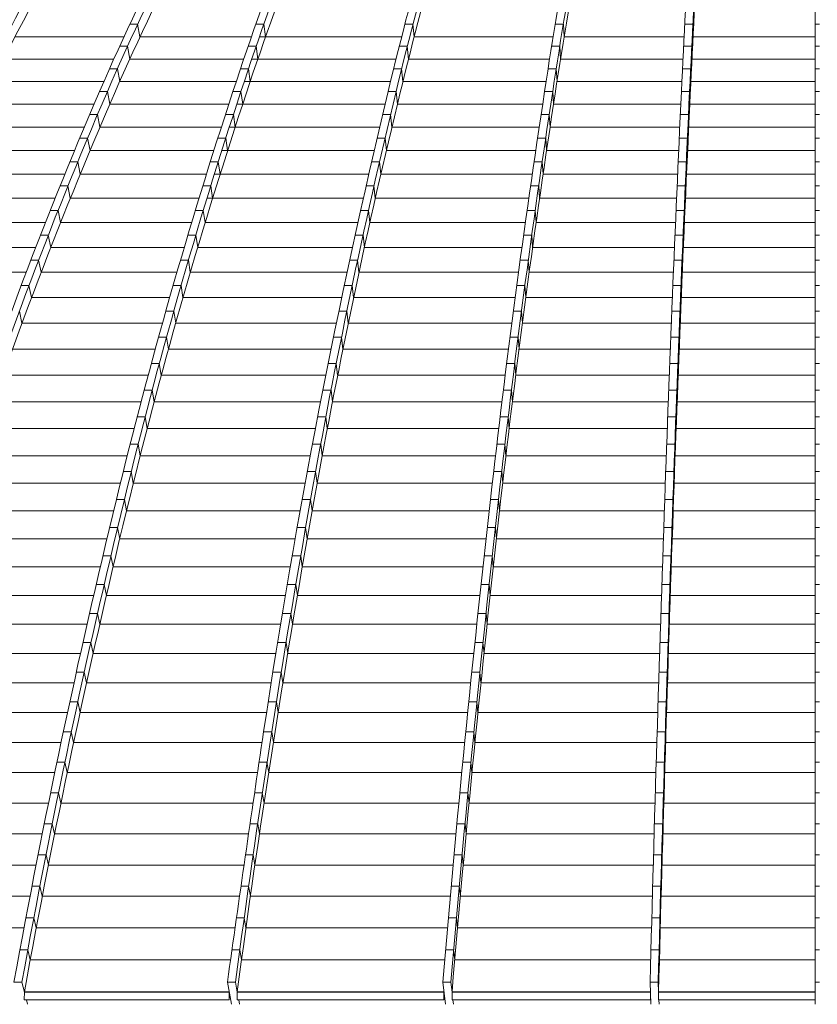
# Model space of a CAD drawing. Header units: millimetres. Extents: x 27034 to 255531, y -206966 to 210227.
# Tile 23 of 87: x 109232 to 113545, y 29717 to 35039. Entities that reach past the tile are written whole.
import ezdxf

# ---------------------------------------------------------------- set-up
doc = ezdxf.new("R2010")
doc.units = ezdxf.units.MM
doc.header["$LTSCALE"] = 0.05
doc.layers.get('0').update_dxf_attribs({"lineweight": 0})

# ---------------------------------------------------------------- blocks, each defined once
blk = doc.blocks.new('fhjkjhjk')
at = {"elevation": -8576.5}
for points in [[(-23342.3, 19012.4, -0.18771), (-7168.2, 27619)], [(-4655.5, 27619, 0.088749), (-5979.2, 26836.8, 0.056899), (-7150.4, 25576, 0.038599), (-8247.5, 23826.4, 0.027962), (-9244.2, 21621.1, 0.022107), (-10122.6, 19012.4)], [(-4322.7, 27619, 0.092351), (-5532.4, 26836.8, 0.056293), (-6603.1, 25576, 0.03774), (-7604.5, 23826.4, 0.026996), (-8517.6, 21621.1, 0.020557), (-9320.8, 19012.4)], [(-4280.9, 27619, 0.092351), (-5490.5, 26836.8, 0.056294), (-6561.3, 25576, 0.03774), (-7562.6, 23826.4, 0.026997), (-8475.8, 21621.1, 0.020557), (-9279, 19012.4)], [(-3937.6, 27619, 0.095728), (-5033.8, 26836.8, 0.055208), (-6003.9, 25576, 0.035193), (-6912.3, 23826.4, 0.024559), (-7738, 21621.1, 0.018916), (-8465.5, 19012.4)], [(-3883, 27619, 0.100998), (-4717.7, 26836.8, 0.049884), (-5456.6, 25576, 0.029939), (-6147.6, 23826.4, 0.020184), (-6777.7, 21621.1, 0.014863), (-7331.9, 19012.4)], [(-3690.6, 27619, 0.098402), (-4303, 26836.8, 0.041567), (-4845, 25576, 0.023437), (-5351.9, 23826.4, 0.021583), (-6024.8, 20365, 0.002477), (-6220.8, 19012.4)], [(-3647.1, 27619, 0.098402), (-4259.5, 26836.8, 0.041567), (-4801.5, 25576, 0.023437), (-5308.5, 23826.4, 0.015346), (-5770.7, 21621.1, 0.011126), (-6177.3, 19012.4)], [(-3452.9, 27619, 0.081049), (-3840.9, 26836.8, 0.029098), (-4184.3, 25576, 0.015578), (-4505.5, 23826.4, 0.009975), (-4798.3, 21621.1, 0.007151), (-5055.9, 19012.4)], [(-3397.4, 27619, 0.030618), (-3516.9, 26836.8, 0.00958), (-3622.7, 25576, 0.004947), (-3721.6, 23826.4, 0.003122), (-3811.8, 21621.1, 0.002222), (-3891.1, 19012.4)], [(-4907.7, 27536.5, 0.073823), (-6020.6, 26836.8, 0.056899), (-7191.9, 25576, 0.038712), (-8288.7, 23826.4, 0.02807), (-9285.6, 21621.1, 0.022107), (-10164, 19012.4)], [(-4655.5, 27535.6, 0.089584), (-5971.7, 26758.8, 0.056896), (-7139.2, 25502.1, 0.03937), (-8230.9, 23758.2, 0.028701), (-9226.2, 21559.9, 0.010136), (-9679.8, 20307.8, 0.008685), (-10101.8, 18959.5)], [(-4280.9, 27535.6, 0.093111), (-5483.5, 26758.8, 0.056297), (-6550.8, 25502.1, 0.037741), (-7549, 23758.2, 0.026997), (-8459.2, 21559.9, 0.020487), (-9260, 18959.5)], [(-4065.4, 27532.2, 0.085302), (-4991.6, 26836.8, 0.055208), (-5961.7, 25576, 0.035295), (-6869.8, 23826.4, 0.024654), (-7695.8, 21621.1, 0.018916), (-8423.2, 19012.4)], [(-4065.4, 27532.2, 0.081809), (-4760.7, 26836.8, 0.049884), (-5499.6, 25576, 0.029939), (-6190.6, 23826.4, 0.020184), (-6820.7, 21621.1, 0.014863), (-7374.9, 19012.4)], [(-3883, 27535.6, 0.101926), (-4712.9, 26758.8, 0.049884), (-5449.4, 25502.1, 0.029939), (-6138.1, 23758.2, 0.020184), (-6766.2, 21559.9, 0.014712), (-7318.8, 18959.5)], [(-3647.1, 27535.6, 0.099364), (-4255.9, 26758.8, 0.041567), (-4796.3, 25502.1, 0.023437), (-5301.5, 23758.2, 0.015346), (-5762.3, 21559.9, 0.011032), (-6167.7, 18959.5)], [(-3468.9, 27521.6, 0.080586), (-3797.1, 26836.8, 0.029098), (-4140.5, 25576, 0.015578), (-4461.7, 23826.4, 0.009975), (-4754.6, 21621.1, 0.007151), (-5012.2, 19012.4)], [(-3468.9, 27521.6, 0.012481), (-3560.9, 26836.8, 0.00958), (-3666.7, 25576, 0.004947), (-3765.6, 23826.4, 0.003122), (-3855.8, 21621.1, 0.002222), (-3935.1, 19012.4)], [(-3397.4, 27535.6, 0.031002), (-3516.2, 26758.8, 0.009579), (-3621.7, 25502.1, 0.004947), (-3720.3, 23758.2, 0.003122), (-3810.2, 21559.9, 0.002242), (-3889.2, 18959.5)], [(-4401.8, 27251.9, 0.056808), (-4985.1, 26758.8, 0.055211), (-5952.1, 25502.1, 0.035792), (-6856.2, 23758.2, 0.025088), (-7680.7, 21559.9, 0.018758), (-8406, 18959.5)], [(-3618, 27194.6, 0.048625), (-4137.2, 25502.1, 0.015577), (-4457.3, 23758.2, 0.009975), (-4749.2, 21559.9, 0.007126), (-5006.1, 18959.5)], [(-7319.6, 18917.7, 0.423648), (-7317.6, 18915.6)], [(-6212.1, 18916.2, 0.978923), (-6210.8, 18916.2)], [(-6211.8, 18916.2, 0.894026), (-6211, 18916.2)], [(-6168.4, 18916.6, 0.421703), (-6167.4, 18915.6)], [(-5050.1, 18916, 0.977857), (-5049.3, 18916)], [(-5050, 18916, 0.96988), (-5049.5, 18916)], [(-5006.2, 18916.4, 0.417177), (-5005.4, 18915.6)], [(-3933.5, 18915.7, -1.023173), (-3933.7, 18915.7)], [(-3933.5, 18915.7, -0.900389), (-3933.7, 18915.7)], [(-3889.7, 18915.7, 0.409798), (-3889.6, 18915.6)]]:
    blk.add_lwpolyline(points, format="xyb", dxfattribs=at)
for points, elevation in [([(-3041.9, 18892.1), (-3041.9, 27619.1)], -8576.5), ([(-6706.2, 24190.5), (-6748.5, 24190.5)], -8576.5), ([(-6706.2, 24190.5), (-6693.7, 24121)], -8576.5), ([(-6023.5, 24190.5), (-6066.5, 24190.5)], -8576.5), ([(-6023.5, 24190.5), (-6014.5, 24121)], -8576.5), ([(-5217.5, 24190.5), (-5261, 24190.5)], -8576.5), ([(-5217.5, 24190.5), (-5210.9, 24121)], -8576.5), ([(-4404.1, 24190.5), (-4447.9, 24190.5)], -8576.5), ([(-4404.1, 24190.5), (-4400.4, 24121)], -8576.5), ([(-3703.9, 24190.5), (-3747.9, 24190.5)], -8576.5), ([(-3702.6, 24121), (-3703.9, 24190.5)], -8576.5), ([(-3019.9, 24190.5), (-3041.9, 24190.5)], -8576.5), ([(-6780.7, 24121), (-7369.4, 24121)], -8576.5), ([(-6090.9, 24121), (-6693.7, 24121)], -8576.5), ([(-5278.9, 24121), (-6047.9, 24121)], -8576.5), ([(-4459.3, 24121), (-5210.9, 24121)], -8576.5), ([(-3751.4, 24121), (-4400.4, 24121)], -8576.5), ([(-3041.9, 24121), (-3707.4, 24121)], -8576.5), ([(-6761.3, 24070.9), (-6803.7, 24070.9)], -8576.5), ([(-6761.3, 24070.9), (-6748.5, 24001.9)], -8576.5), ([(-6065.3, 24070.9), (-6108.3, 24070.9)], -8576.5), ([(-6065.3, 24070.9), (-6056.2, 24001.9)], -8576.5), ([(-5248.2, 24070.9), (-5291.7, 24070.9)], -8576.5), ([(-5248.2, 24070.9), (-5241.5, 24001.9)], -8576.5), ([(-4423.6, 24070.9), (-4467.3, 24070.9)], -8576.5), ([(-4423.6, 24070.9), (-4419.7, 24001.9)], -8576.5), ([(-3709.9, 24070.9), (-3753.8, 24070.9)], -8576.5), ([(-3708.6, 24001.9), (-3709.9, 24070.9)], -8576.5), ([(-3019.9, 24070.9), (-3041.9, 24070.9)], -8576.5), ([(-6834.9, 24001.9), (-7429.9, 24001.9)], -8576.5), ([(-6132, 24001.9), (-6748.5, 24001.9)], -8576.5), ([(-5309, 24001.9), (-6089, 24001.9)], -8576.5), ([(-4478.3, 24001.9), (-5242.1, 24001.9)], -8576.5), ([(-3757.2, 24001.9), (-4419.7, 24001.9)], -8576.5), ([(-3041.9, 24001.9), (-3708.6, 24001.9)], -8576.5), ([(-6815.9, 23949.6), (-6858.3, 23949.6)], -8576.5), ([(-6815.9, 23949.6), (-6802.7, 23880.9)], -8576.5), ([(-6106.7, 23949.6), (-6149.7, 23949.6)], -8576.5), ([(-6106.7, 23949.6), (-6097.4, 23880.9)], -8576.5), ([(-5278.5, 23949.6), (-5322, 23949.6)], -8576.5), ([(-5278.5, 23949.6), (-5271.7, 23880.9)], -8576.5), ([(-4442.8, 23949.6), (-4486.5, 23949.6)], -8576.5), ([(-4442.8, 23949.6), (-4438.5, 23880.9)], -8576.5), ([(-3715.8, 23949.6), (-3759.8, 23949.6)], -8576.5), ([(-3714.5, 23880.9), (-3715.8, 23949.6)], -8576.5), ([(-3019.9, 23949.6), (-3041.9, 23949.6)], -8576.5), ([(-6888.6, 23880.9), (-7489.8, 23880.9)], -8576.5), ([(-6172.6, 23880.9), (-6802.7, 23880.9)], -8576.5), ([(-5338.8, 23880.9), (-6129.6, 23880.9)], -8576.5), ([(-4497.2, 23880.9), (-5272.3, 23880.9)], -8576.5), ([(-3763, 23880.9), (-4438.5, 23880.9)], -8576.5), ([(-3041.9, 23880.9), (-3714.5, 23880.9)], -8576.5), ([(-6869.8, 23826.4), (-6912.3, 23826.4)], -8576.5), ([(-6869.8, 23826.4), (-6856.2, 23758.2)], -8576.5), ([(-6147.6, 23826.4), (-6190.6, 23826.4)], -8576.5), ([(-6147.6, 23826.4), (-6138.1, 23758.2)], -8576.5), ([(-5308.5, 23826.4), (-5351.9, 23826.4)], -8576.5), ([(-5308.5, 23826.4), (-5301.5, 23758.2)], -8576.5), ([(-4461.7, 23826.4), (-4505.5, 23826.4)], -8576.5), ([(-4461.7, 23826.4), (-4457.3, 23758.2)], -8576.5), ([(-3721.6, 23826.4), (-3765.6, 23826.4)], -8576.5), ([(-3720.3, 23758.2), (-3721.6, 23826.4)], -8576.5), ([(-3019.9, 23826.4), (-3041.9, 23826.4)], -8576.5), ([(-6941.7, 23758.2), (-7549, 23758.2)], -8576.5), ([(-6213, 23758.2), (-6856.2, 23758.2)], -8576.5), ([(-5368.2, 23758.2), (-6170, 23758.2)], -8576.5), ([(-4515.9, 23758.2), (-5302.1, 23758.2)], -8576.5), ([(-3768.8, 23758.2), (-4457.3, 23758.2)], -8576.5), ([(-3041.9, 23758.2), (-3720.3, 23758.2)], -8576.5), ([(-6923.4, 23701.4), (-6965.9, 23701.4)], 5545.8), ([(-6923.4, 23701.4), (-6909.9, 23633.5)], 5545.8), ([(-6188.5, 23701.4), (-6231.5, 23701.4)], 5545.8), ([(-6188.5, 23701.4), (-6179, 23633.5)], 5545.8), ([(-5338.5, 23701.4), (-5381.7, 23701.4)], -8576.5), ([(-5338.5, 23701.4), (-5331.5, 23633.5)], -8576.5), ([(-4480.7, 23701.4), (-4524.5, 23701.4)], -8576.5), ([(-4480.7, 23701.4), (-4476.3, 23633.5)], -8576.5), ([(-3727.5, 23701.4), (-3771.4, 23701.4)], -8576.5), ([(-3726.1, 23633.5), (-3727.5, 23701.4)], -8576.5), ([(-3019.9, 23701.4), (-3041.9, 23701.4)], -8576.5), ([(-6994.6, 23633.5), (-7608.2, 23633.5)], -8576.5), ([(-6253.5, 23633.5), (-6909.9, 23633.5)], -8576.5), ([(-5397.7, 23633.5), (-6210.5, 23633.5)], -8576.5), ([(-4534.7, 23633.5), (-5331.9, 23633.5)], -8576.5), ([(-3774.6, 23633.5), (-4476.3, 23633.5)], -8576.5), ([(-3041.9, 23633.5), (-3726.1, 23633.5)], -8576.5), ([(-6976.9, 23574.5), (-7019.3, 23574.5)], -8576.5), ([(-6976.9, 23574.5), (-6963.3, 23507.1)], -8576.5), ([(-6229.4, 23574.5), (-6272.4, 23574.5)], -8576.5), ([(-6229.4, 23574.5), (-6219.7, 23507.1)], -8576.5), ([(-5368.4, 23574.5), (-5411.4, 23574.5)], -8576.5), ([(-5361.3, 23507.1), (-5368.4, 23574.5)], -8576.5), ([(-4499.7, 23574.5), (-4543.5, 23574.5)], -8576.5), ([(-4499.7, 23574.5), (-4495.2, 23507.1)], -8576.5), ([(-3733.3, 23574.5), (-3777.3, 23574.5)], -8576.5), ([(-3731.9, 23507.1), (-3733.3, 23574.5)], -8576.5), ([(-3019.9, 23574.5), (-3041.9, 23574.5)], -8576.5), ([(-7047.4, 23507.1), (-7667.3, 23507.1)], -8576.5), ([(-6293.8, 23507.1), (-6963.3, 23507.1)], -8576.5), ([(-5427.1, 23507.1), (-6250.9, 23507.1)], -8576.5), ([(-4553.4, 23507.1), (-5361.3, 23507.1)], -8576.5), ([(-3780.4, 23507.1), (-4495.2, 23507.1)], -8576.5), ([(-3041.9, 23507.1), (-3731.9, 23507.1)], -8576.5), ([(-7030.3, 23445.9), (-7072.6, 23445.9)], -8576.5), ([(-7030.3, 23445.9), (-7016.7, 23378.9)], -8576.5), ([(-6270.1, 23445.9), (-6313.1, 23445.9)], -8576.5), ([(-6270.1, 23445.9), (-6260.3, 23378.9)], -8576.5), ([(-5398.3, 23445.9), (-5441.2, 23445.9)], -8576.5), ([(-5398.3, 23445.9), (-5391.1, 23378.9)], -8576.5), ([(-4518.6, 23445.9), (-4562.4, 23445.9)], -8576.5), ([(-4518.6, 23445.9), (-4514.1, 23378.9)], -8576.5), ([(-3739.1, 23445.9), (-3783.1, 23445.9)], -8576.5), ([(-3739.1, 23445.9), (-3737.7, 23378.9)], -8576.5), ([(-3019.9, 23445.9), (-3041.9, 23445.9)], -8576.5), ([(-7100.1, 23378.9), (-7726.2, 23378.9)], -8576.5), ([(-6334.1, 23378.9), (-7016.7, 23378.9)], -8576.5), ([(-5456.5, 23378.9), (-6291.1, 23378.9)], -8576.5), ([(-4572.2, 23378.9), (-5391.1, 23378.9)], -8576.5), ([(-3786.1, 23378.9), (-4514.1, 23378.9)], -8576.5), ([(-3041.9, 23378.9), (-3737.7, 23378.9)], -8576.5), ([(-7083.5, 23315.6), (-7125.8, 23315.6)], -8576.5), ([(-7083.5, 23315.6), (-7071, 23249)], -8576.5), ([(-6310.8, 23315.6), (-6353.8, 23315.6)], -8576.5), ([(-6310.8, 23315.6), (-6300.8, 23249)], -8576.5), ([(-5428.2, 23315.6), (-5470.8, 23315.6)], -8576.5), ([(-5428.2, 23315.6), (-5420.9, 23249)], -8576.5), ([(-4537.5, 23315.6), (-4581.3, 23315.6)], -8576.5), ([(-4537.5, 23315.6), (-4532.9, 23249)], -8576.5), ([(-3745, 23315.6), (-3788.9, 23315.6)], -8576.5), ([(-3745, 23315.6), (-3743.5, 23249)], -8576.5), ([(-3019.9, 23315.6), (-3041.9, 23315.6)], -8576.5), ([(-7152.6, 23249), (-7784.9, 23249)], -8576.5), ([(-6374.3, 23249), (-7071, 23249)], -8576.5), ([(-5485.9, 23249), (-6331.3, 23249)], -8576.5), ([(-4590.8, 23249), (-5420.9, 23249)], -8576.5), ([(-3791.9, 23249), (-4532.9, 23249)], -8576.5), ([(-3041.9, 23249), (-3743.5, 23249)], -8576.5), ([(-7136.4, 23183.5), (-7178.7, 23183.5)], -8576.5), ([(-7136.4, 23183.5), (-7123.7, 23117.3)], -8576.5), ([(-6351.3, 23183.5), (-6394.2, 23183.5)], -8576.5), ([(-6351.3, 23183.5), (-6341.2, 23117.3)], -8576.5), ([(-5457.9, 23183.5), (-5500.5, 23183.5)], -8576.5), ([(-5457.9, 23183.5), (-5450.8, 23117.3)], -8576.5), ([(-4556.3, 23183.5), (-4600.1, 23183.5)], -8576.5), ([(-4556.3, 23183.5), (-4551.7, 23117.3)], -8576.5), ([(-3750.7, 23183.5), (-3794.7, 23183.5)], -8576.5), ([(-3750.7, 23183.5), (-3749.3, 23117.3)], -8576.5), ([(-3019.9, 23183.5), (-3041.9, 23183.5)], -8576.5), ([(-7204.9, 23117.3), (-7843.3, 23117.3)], -8576.5), ([(-6414.3, 23117.3), (-7123.7, 23117.3)], -8576.5), ([(-5515.2, 23117.3), (-6341.2, 23117.3)], -8576.5), ([(-4609.4, 23117.3), (-5450.8, 23117.3)], -8576.5), ([(-3797.6, 23117.3), (-4551.7, 23117.3)], -8576.5), ([(-3041.9, 23117.3), (-3749.3, 23117.3)], -8576.5), ([(-7189.2, 23049.7), (-7231.5, 23049.7)], -8576.5), ([(-7189.2, 23049.7), (-7175.5, 22983.9)], -8576.5), ([(-6391.5, 23049.7), (-6434.5, 23049.7)], -8576.5), ([(-6391.5, 23049.7), (-6381.3, 22983.9)], -8576.5), ([(-5487.4, 23049.7), (-5530, 23049.7)], -8576.5), ([(-5487.4, 23049.7), (-5480.2, 22983.9)], -8576.5), ([(-4575.1, 23049.7), (-4618.9, 23049.7)], -8576.5), ([(-4575.1, 23049.7), (-4570.3, 22983.9)], -8576.5), ([(-3756.5, 23049.7), (-3800.5, 23049.7)], -8576.5), ([(-3756.5, 23049.7), (-3755.1, 22983.9)], -8576.5), ([(-3019.9, 23049.7), (-3041.9, 23049.7)], -8576.5), ([(-7257, 22983.9), (-7901.5, 22983.9)], -8576.5), ([(-6454.1, 22983.9), (-7175.5, 22983.9)], -8576.5), ([(-5544.4, 22983.9), (-6381.3, 22983.9)], -8576.5), ([(-4627.9, 22983.9), (-5480.2, 22983.9)], -8576.5), ([(-3803.3, 22983.9), (-4570.3, 22983.9)], -8576.5), ([(-3041.9, 22983.9), (-3755.1, 22983.9)], -8576.5), ([(-7241.7, 22914.2), (-7283.9, 22914.2)], -8576.5), ([(-7241.7, 22914.2), (-7227.9, 22848.8)], -8576.5), ([(-6431.6, 22914.2), (-6474.6, 22914.2)], -8576.5), ([(-6431.6, 22914.2), (-6421.3, 22848.8)], -8576.5), ([(-5516.8, 22914.2), (-5559.5, 22914.2)], -8576.5), ([(-5516.8, 22914.2), (-5509.5, 22848.8)], -8576.5), ([(-4593.7, 22914.2), (-4637.5, 22914.2)], -8576.5), ([(-4593.7, 22914.2), (-4588.9, 22848.8)], -8576.5), ([(-3762.3, 22914.2), (-3806.2, 22914.2)], -8576.5), ([(-3762.3, 22914.2), (-3760.8, 22848.8)], -8576.5), ([(-3019.9, 22914.2), (-3041.9, 22914.2)], -8576.5), ([(-7308.9, 22848.8), (-7959.4, 22848.8)], -8576.5), ([(-6493.7, 22848.8), (-7227.9, 22848.8)], -8576.5), ([(-5573.5, 22848.8), (-6421.3, 22848.8)], -8576.5), ([(-4646.4, 22848.8), (-5509.5, 22848.8)], -8576.5), ([(-3809, 22848.8), (-4588.9, 22848.8)], -8576.5), ([(-3041.9, 22848.8), (-3760.8, 22848.8)], -8576.5), ([(-7293.8, 22777), (-7336.1, 22777)], -8576.5), ([(-7293.8, 22777), (-7280, 22712.1)], -8576.5), ([(-6471.5, 22777), (-6514.4, 22777)], -8576.5), ([(-6471.5, 22777), (-6461, 22712.1)], -8576.5), ([(-5546.1, 22777), (-5588.8, 22777)], -8576.5), ([(-5546.1, 22777), (-5538.6, 22712.1)], -8576.5), ([(-4612.2, 22777), (-4656, 22777)], -8576.5), ([(-4612.2, 22777), (-4607.4, 22712.1)], -8576.5), ([(-3768, 22777), (-3811.9, 22777)], -8576.5), ([(-3768, 22777), (-3766.5, 22712.1)], -8576.5), ([(-3019.9, 22777), (-3041.9, 22777)], -8576.5), ([(-6533, 22712.1), (-7280, 22712.1)], -8576.5), ([(-5602.5, 22712.1), (-6461, 22712.1)], -8576.5), ([(-4664.7, 22712.1), (-5538.6, 22712.1)], -8576.5), ([(-3814.6, 22712.1), (-4607.4, 22712.1)], -8576.5), ([(-3041.9, 22712.1), (-3766.5, 22712.1)], -8576.5), ([(-7345.6, 22638.3), (-7331.7, 22573.8)], -8576.5), ([(-6511, 22638.3), (-6554, 22638.3)], -8576.5), ([(-6511, 22638.3), (-6500.4, 22573.8)], -8576.5), ([(-5575.1, 22638.3), (-5617.9, 22638.3)], -8576.5), ([(-5575.1, 22638.3), (-5567.5, 22573.8)], -8576.5), ([(-4630.6, 22638.3), (-4674.4, 22638.3)], -8576.5), ([(-4630.6, 22638.3), (-4625.7, 22573.8)], -8576.5), ([(-3773.6, 22638.3), (-3817.6, 22638.3)], -8576.5), ([(-3773.6, 22638.3), (-3772.1, 22573.8)], -8576.5), ([(-3019.9, 22638.3), (-3041.9, 22638.3)], -8576.5), ([(-6572.1, 22573.8), (-7331.7, 22573.8)], -8576.5), ([(-5631.3, 22573.8), (-6500.4, 22573.8)], -8576.5), ([(-4682.8, 22573.8), (-5567.5, 22573.8)], -8576.5), ([(-3820.2, 22573.8), (-4625.7, 22573.8)], -8576.5), ([(-3041.9, 22573.8), (-3772.1, 22573.8)], -8576.5), ([(-6550.2, 22497.9), (-6593.2, 22497.9)], -8576.5), ([(-6550.2, 22497.9), (-6539.5, 22433.9)], -8576.5), ([(-5603.8, 22497.9), (-5646.9, 22497.9)], -8576.5), ([(-5603.8, 22497.9), (-5596.1, 22433.9)], -8576.5), ([(-4648.8, 22497.9), (-4692.6, 22497.9)], -8576.5), ([(-4648.8, 22497.9), (-4643.9, 22433.9)], -8576.5), ([(-3779.2, 22497.9), (-3823.2, 22497.9)], -8576.5), ([(-3779.2, 22497.9), (-3777.7, 22433.9)], -8576.5), ([(-3019.9, 22497.9), (-3041.9, 22497.9)], -8576.5), ([(-6610.8, 22433.9), (-7383, 22433.9)], -8576.5), ([(-5660, 22433.9), (-6539.5, 22433.9)], -8576.5), ([(-4700.8, 22433.9), (-5596.1, 22433.9)], -8576.5), ([(-3825.7, 22433.9), (-4643.9, 22433.9)], -8576.5), ([(-3041.9, 22433.9), (-3777.7, 22433.9)], -8576.5), ([(-6589.1, 22355.8), (-6632.1, 22355.8)], -8576.5), ([(-6589.1, 22355.8), (-6578.2, 22292.3)], -8576.5), ([(-5632.4, 22355.8), (-5675.7, 22355.8)], -8576.5), ([(-5632.4, 22355.8), (-5624.6, 22292.3)], -8576.5), ([(-4666.9, 22355.8), (-4710.7, 22355.8)], -8576.5), ([(-4666.9, 22355.8), (-4661.9, 22292.3)], -8576.5), ([(-3784.8, 22355.8), (-3828.8, 22355.8)], -8576.5), ([(-3784.8, 22355.8), (-3783.3, 22292.3)], -8576.5), ([(-3019.9, 22355.8), (-3041.9, 22355.8)], -8576.5), ([(-6649.2, 22292.3), (-7433.8, 22292.3)], -8576.5), ([(-5688.4, 22292.3), (-6578.2, 22292.3)], -8576.5), ([(-4718.7, 22292.3), (-5624.6, 22292.3)], -8576.5), ([(-3831.2, 22292.3), (-4661.9, 22292.3)], -8576.5), ([(-3041.9, 22292.3), (-3783.3, 22292.3)], -8576.5), ([(-6627.6, 22212.1), (-6670.6, 22212.1)], -8576.5), ([(-6627.6, 22212.1), (-6616.6, 22149)], -8576.5), ([(-5660.6, 22212.1), (-5704.3, 22212.1)], -8576.5), ([(-5660.6, 22212.1), (-5652.7, 22149)], -8576.5), ([(-4684.8, 22212.1), (-4728.6, 22212.1)], -8576.5), ([(-4684.8, 22212.1), (-4679.8, 22149)], -8576.5), ([(-3790.3, 22212.1), (-3834.3, 22212.1)], -8576.5), ([(-3790.3, 22212.1), (-3788.8, 22149)], -8576.5), ([(-3019.9, 22212.1), (-3041.9, 22212.1)], -8576.5), ([(-6687.3, 22149), (-7484.2, 22149)], -8576.5), ([(-5716.7, 22149), (-6616.6, 22149)], -8576.5), ([(-4736.4, 22149), (-5652.7, 22149)], -8576.5), ([(-3836.7, 22149), (-4679.8, 22149)], -8576.5), ([(-3041.9, 22149), (-3788.8, 22149)], -8576.5), ([(-6665.8, 22066.8), (-6708.7, 22066.8)], -8576.5), ([(-6665.8, 22066.8), (-6654.7, 22004.2)], -8576.5), ([(-5688.6, 22066.8), (-5732.7, 22066.8)], -8576.5), ([(-5688.6, 22066.8), (-5680.5, 22004.2)], -8576.5), ([(-4702.6, 22066.8), (-4746.4, 22066.8)], -8576.5), ([(-4702.6, 22066.8), (-4697.4, 22004.2)], -8576.5), ([(-3795.8, 22066.8), (-3839.8, 22066.8)], -8576.5), ([(-3795.8, 22066.8), (-3794.2, 22004.2)], -8576.5), ([(-3019.9, 22066.8), (-3041.9, 22066.8)], -8576.5), ([(-6724.9, 22004.2), (-7534.2, 22004.2)], -8576.5), ([(-5744.8, 22004.2), (-6654.7, 22004.2)], -8576.5), ([(-4753.9, 22004.2), (-5680.6, 22004.2)], -8576.5), ([(-3842.1, 22004.2), (-4697.4, 22004.2)], -8576.5), ([(-3041.9, 22004.2), (-3794.2, 22004.2)], -8576.5), ([(-6703.5, 21919.8), (-6746.5, 21919.8)], -8576.5), ([(-6703.5, 21919.8), (-6692.3, 21857.7)], -8576.5), ([(-5716.3, 21919.8), (-5760.9, 21919.8)], -8576.5), ([(-5716.3, 21919.8), (-5708.2, 21857.7)], -8576.5), ([(-4720.1, 21919.8), (-4763.9, 21919.8)], -8576.5), ([(-4720.1, 21919.8), (-4714.9, 21857.7)], -8576.5), ([(-3801.2, 21919.8), (-3845.2, 21919.8)], -8576.5), ([(-3801.2, 21919.8), (-3799.6, 21857.7)], -8576.5), ([(-3019.9, 21919.8), (-3041.9, 21919.8)], -8576.5), ([(-6762.2, 21857.7), (-7583.6, 21857.7)], -8576.5), ([(-5772.6, 21857.7), (-6692.3, 21857.7)], -8576.5), ([(-4771.2, 21857.7), (-5708.2, 21857.7)], -8576.5), ([(-3847.4, 21857.7), (-4714.9, 21857.7)], -8576.5), ([(-3041.9, 21857.7), (-3799.6, 21857.7)], -8576.5), ([(-6740.8, 21771.3), (-6783.8, 21771.3)], -8576.5), ([(-6740.8, 21771.3), (-6729.5, 21709.6)], -8576.5), ([(-5743.7, 21771.3), (-5788.8, 21771.3)], -8576.5), ([(-5743.7, 21771.3), (-5735.4, 21709.6)], -8576.5), ([(-4737.5, 21771.3), (-4781.2, 21771.3)], -8576.5), ([(-4737.5, 21771.3), (-4732.2, 21709.6)], -8576.5), ([(-3806.5, 21771.3), (-3850.5, 21771.3)], -8576.5), ([(-3806.5, 21771.3), (-3804.9, 21709.6)], -8576.5), ([(-3019.9, 21771.3), (-3041.9, 21771.3)], -8576.5), ([(-6799.1, 21709.6), (-7632.5, 21709.6)], -8576.5), ([(-5800.2, 21709.6), (-6729.5, 21709.6)], -8576.5), ([(-4788.3, 21709.6), (-5735.4, 21709.6)], -8576.5), ([(-3852.7, 21709.6), (-4732.2, 21709.6)], -8576.5), ([(-3041.9, 21709.6), (-3804.9, 21709.6)], -8576.5), ([(-6777.7, 21621.1), (-6820.7, 21621.1)], -8576.5), ([(-6777.7, 21621.1), (-6766.2, 21559.9)], -8576.5), ([(-5770.7, 21621.1), (-5816.4, 21621.1)], -8576.5), ([(-5770.7, 21621.1), (-5762.3, 21559.9)], -8576.5), ([(-4754.6, 21621.1), (-4798.3, 21621.1)], -8576.5), ([(-4754.6, 21621.1), (-4749.2, 21559.9)], -8576.5), ([(-3811.8, 21621.1), (-3855.8, 21621.1)], -8576.5), ([(-3811.8, 21621.1), (-3810.2, 21559.9)], -8576.5), ([(-3019.9, 21621.1), (-3041.9, 21621.1)], -8576.5), ([(-6835.5, 21559.9), (-7680.7, 21559.9)], -8576.5), ([(-5827.5, 21559.9), (-6766.2, 21559.9)], -8576.5), ([(-4805.3, 21559.9), (-5762.4, 21559.9)], -8576.5), ([(-3857.9, 21559.9), (-4749.2, 21559.9)], -8576.5), ([(-3041.9, 21559.9), (-3810.2, 21559.9)], -8576.5), ([(-6814.4, 21469.5), (-6857.3, 21469.5)], -8576.5), ([(-6814.4, 21469.5), (-6802.7, 21408.8)], -8576.5), ([(-5797.6, 21469.5), (-5843.7, 21469.5)], -8576.5), ([(-5797.6, 21469.5), (-5789.2, 21408.8)], -8576.5), ([(-4771.6, 21469.5), (-4815.4, 21469.5)], -8576.5), ([(-4771.6, 21469.5), (-4766.2, 21408.8)], -8576.5), ([(-3817, 21469.5), (-3861, 21469.5)], -8576.5), ([(-3817, 21469.5), (-3815.4, 21408.8)], -8576.5), ([(-3019.9, 21469.5), (-3041.9, 21469.5)], -8576.5), ([(-6871.9, 21408.8), (-7728.7, 21408.8)], -8576.5), ([(-5854.4, 21408.8), (-6802.7, 21408.8)], -8576.5), ([(-4822.1, 21408.8), (-5789.2, 21408.8)], -8576.5), ([(-3863.1, 21408.8), (-4766.2, 21408.8)], -8576.5), ([(-3041.9, 21408.8), (-3815.4, 21408.8)], -8576.5), ([(-6850.8, 21316.3), (-6893.8, 21316.3)], -8576.5), ([(-6850.8, 21316.3), (-6839.1, 21256.1)], -8576.5), ([(-5824.4, 21316.3), (-5870.7, 21316.3)], -8576.5), ([(-5824.4, 21316.3), (-5815.8, 21256.1)], -8576.5), ([(-4788.5, 21316.3), (-4832.3, 21316.3)], -8576.5), ([(-4788.5, 21316.3), (-4783.1, 21256.1)], -8576.5), ([(-3822.3, 21316.3), (-3866.2, 21316.3)], -8576.5), ([(-3822.3, 21316.3), (-3820.6, 21256.1)], -8576.5), ([(-3019.9, 21316.3), (-3041.9, 21316.3)], -8576.5), ([(-6908, 21256.1), (-7776.4, 21256.1)], -8576.5), ([(-5881.1, 21256.1), (-6839.1, 21256.1)], -8576.5), ([(-4838.9, 21256.1), (-5815.8, 21256.1)], -8576.5), ([(-3868.3, 21256.1), (-4783.1, 21256.1)], -8576.5), ([(-3041.9, 21256.1), (-3820.6, 21256.1)], -8576.5), ([(-6887.1, 21161.6), (-6930.1, 21161.6)], -8576.5), ([(-6887.1, 21161.6), (-6875.2, 21101.9)], -8576.5), ([(-5851, 21161.6), (-5897.3, 21161.6)], -8576.5), ([(-5851, 21161.6), (-5842.3, 21101.9)], -8576.5), ([(-4805.4, 21161.6), (-4849.2, 21161.6)], -8576.5), ([(-4805.4, 21161.6), (-4799.9, 21101.9)], -8576.5), ([(-3827.5, 21161.6), (-3871.4, 21161.6)], -8576.5), ([(-3827.5, 21161.6), (-3825.8, 21101.9)], -8576.5), ([(-3019.9, 21161.6), (-3041.9, 21161.6)], -8576.5), ([(-6944, 21101.9), (-7823.9, 21101.9)], -8576.5), ([(-5907.4, 21101.9), (-6875.2, 21101.9)], -8576.5), ([(-4855.6, 21101.9), (-5842.3, 21101.9)], -8576.5), ([(-3873.4, 21101.9), (-4799.9, 21101.9)], -8576.5), ([(-3041.9, 21101.9), (-3825.8, 21101.9)], -8576.5), ([(-6923.2, 21005.3), (-6966.2, 21005.3)], -8576.5), ([(-6923.2, 21005.3), (-6911.1, 20946.1)], -8576.5), ([(-5877.4, 21005.3), (-5923.6, 21005.3)], -8576.5), ([(-5877.4, 21005.3), (-5868.7, 20946.1)], -8576.5), ([(-4822.2, 21005.3), (-4865.9, 21005.3)], -8576.5), ([(-4822.2, 21005.3), (-4816.6, 20946.1)], -8576.5), ([(-3832.6, 21005.3), (-3876.6, 21005.3)], -8576.5), ([(-3832.6, 21005.3), (-3830.9, 20946.1)], -8576.5), ([(-3019.9, 21005.3), (-3041.9, 21005.3)], -8576.5), ([(-6979.7, 20946.1), (-7871, 20946.1)], -8576.5), ([(-5933.4, 20946.1), (-6911.1, 20946.1)], -8576.5), ([(-4872.2, 20946.1), (-5868.7, 20946.1)], -8576.5), ([(-3878.5, 20946.1), (-4816.6, 20946.1)], -8576.5), ([(-3041.9, 20946.1), (-3830.9, 20946.1)], -8576.5), ([(-6959, 20847.5), (-7002, 20847.5)], -8576.5), ([(-6959, 20847.5), (-6946.8, 20788.8)], -8576.5), ([(-5903.7, 20847.5), (-5949.5, 20847.5)], -8576.5), ([(-5903.7, 20847.5), (-5894.9, 20788.8)], -8576.5), ([(-4838.8, 20847.5), (-4882.6, 20847.5)], -8576.5), ([(-4838.8, 20847.5), (-4833.2, 20788.8)], -8576.5), ([(-3837.7, 20847.5), (-3881.7, 20847.5)], -8576.5), ([(-3837.7, 20847.5), (-3836.1, 20788.8)], -8576.5), ([(-3019.9, 20847.5), (-3041.9, 20847.5)], -8576.5), ([(-7015.1, 20788.8), (-7917.8, 20788.8)], -8576.5), ([(-5959, 20788.8), (-6946.8, 20788.8)], -8576.5), ([(-4888.7, 20788.8), (-5894.9, 20788.8)], -8576.5), ([(-3883.6, 20788.8), (-4833.2, 20788.8)], -8576.5), ([(-3041.9, 20788.8), (-3836.1, 20788.8)], -8576.5), ([(-6994.5, 20688.2), (-7037.5, 20688.2)], -8576.5), ([(-6994.5, 20688.2), (-6982.2, 20630)], -8576.5), ([(-5929.8, 20688.2), (-5975, 20688.2)], -8576.5), ([(-5929.8, 20688.2), (-5920.9, 20630)], -8576.5), ([(-4855.3, 20688.2), (-4899.1, 20688.2)], -8576.5), ([(-4855.3, 20688.2), (-4849.7, 20630)], -8576.5), ([(-3842.8, 20688.2), (-3886.8, 20688.2)], -8576.5), ([(-3842.8, 20688.2), (-3841.1, 20630)], -8576.5), ([(-3019.9, 20688.2), (-3041.9, 20688.2)], -8576.5), ([(-7050.4, 20630), (-7964.3, 20630)], -8576.5), ([(-5984.2, 20630), (-6982.2, 20630)], -8576.5), ([(-4905.1, 20630), (-5920.9, 20630)], -8576.5), ([(-3888.6, 20630), (-4849.7, 20630)], -8576.5), ([(-3041.9, 20630), (-3841.1, 20630)], -8576.5), ([(-7029.8, 20527.3), (-7072.8, 20527.3)], -8576.5), ([(-7029.8, 20527.3), (-7017.4, 20469.6)], -8576.5), ([(-5955.7, 20527.3), (-6000.1, 20527.3)], -8576.5), ([(-5955.7, 20527.3), (-5946.7, 20469.6)], -8576.5), ([(-4871.7, 20527.3), (-4915.5, 20527.3)], -8576.5), ([(-4871.7, 20527.3), (-4866, 20469.6)], -8576.5), ([(-3847.9, 20527.3), (-3891.9, 20527.3)], -8576.5), ([(-3847.9, 20527.3), (-3846.2, 20469.6)], -8576.5), ([(-3019.9, 20527.3), (-3041.9, 20527.3)], -8576.5), ([(-7085.3, 20469.6), (-8010.5, 20469.6)], -8576.5), ([(-6009, 20469.6), (-7017.4, 20469.6)], -8576.5), ([(-4921.3, 20469.6), (-5946.7, 20469.6)], -8576.5), ([(-3893.7, 20469.6), (-4866, 20469.6)], -8576.5), ([(-3041.9, 20469.6), (-3846.2, 20469.6)], -8576.5), ([(-7064.8, 20365), (-7107.8, 20365)], -8576.5), ([(-7064.8, 20365), (-7052.4, 20307.8)], -8576.5), ([(-5981.3, 20365), (-6024.8, 20365)], -8576.5), ([(-5981.3, 20365), (-5972.2, 20307.8)], -8576.5), ([(-4888, 20365), (-4931.8, 20365)], -8576.5), ([(-4888, 20365), (-4882.3, 20307.8)], -8576.5), ([(-3852.9, 20365), (-3896.9, 20365)], -8576.5), ([(-3852.9, 20365), (-3851.1, 20307.8)], -8576.5), ([(-3019.9, 20365), (-3041.9, 20365)], -8576.5), ([(-7119.9, 20307.8), (-8056.3, 20307.8)], -8576.5), ([(-6033.4, 20307.8), (-7052.4, 20307.8)], -8576.5), ([(-4937.4, 20307.8), (-5972.2, 20307.8)], -8576.5), ([(-3898.6, 20307.8), (-4882.3, 20307.8)], -8576.5), ([(-3041.9, 20307.8), (-3851.2, 20307.8)], -8576.5), ([(-7099.5, 20201), (-7142.5, 20201)], -8576.5), ([(-7099.5, 20201), (-7086.9, 20144.3)], -8576.5), ([(-6006.8, 20201), (-6049.3, 20201)], -8576.5), ([(-6006.8, 20201), (-5997.6, 20144.3)], -8576.5), ([(-4904.1, 20201), (-4947.9, 20201)], -8576.5), ([(-4904.1, 20201), (-4898.3, 20144.3)], -8576.5), ([(-3857.9, 20201), (-3901.8, 20201)], -8576.5), ([(-3857.9, 20201), (-3856.1, 20144.3)], -8576.5), ([(-3019.9, 20201), (-3041.9, 20201)], -8576.5), ([(-7154.3, 20144.3), (-8101.6, 20144.3)], -8576.5), ([(-6057.7, 20144.3), (-7086.9, 20144.3)], -8576.5), ([(-4953.4, 20144.3), (-5997.6, 20144.3)], -8576.5), ([(-3903.5, 20144.3), (-4898.3, 20144.3)], -8576.5), ([(-3041.9, 20144.3), (-3856.1, 20144.3)], -8576.5), ([(-7133.8, 20035.5), (-7176.8, 20035.5)], -8576.5), ([(-7133.8, 20035.5), (-7121.1, 19979.4)], -8576.5), ([(-6032, 20035.5), (-6073.8, 20035.5)], -8576.5), ([(-6032, 20035.5), (-6022.7, 19979.4)], -8576.5), ([(-4920.1, 20035.5), (-4963.9, 20035.5)], -8576.5), ([(-4920.1, 20035.5), (-4914.3, 19979.4)], -8576.5), ([(-3862.8, 20035.5), (-3906.8, 20035.5)], -8576.5), ([(-3862.8, 20035.5), (-3861, 19979.4)], -8576.5), ([(-3019.9, 20035.5), (-3041.9, 20035.5)], -8576.5), ([(-7188.3, 19979.4), (-8146.6, 19979.4)], -8576.5), ([(-6082.1, 19979.4), (-7121.1, 19979.4)], -8576.5), ([(-4969.2, 19979.4), (-6022.7, 19979.4)], -8576.5), ([(-3908.4, 19979.4), (-4914.3, 19979.4)], -8576.5), ([(-3041.9, 19979.4), (-3861, 19979.4)], -8576.5), ([(-7167.9, 19868.5), (-7210.8, 19868.5)], -8576.5), ([(-7167.9, 19868.5), (-7155.1, 19812.9)], -8576.5), ([(-6057, 19868.5), (-6098.3, 19868.5)], -8576.5), ([(-6057, 19868.5), (-6047.6, 19812.9)], -8576.5), ([(-4935.9, 19868.5), (-4979.7, 19868.5)], -8576.5), ([(-4935.9, 19868.5), (-4930, 19812.9)], -8576.5), ([(-3867.6, 19868.5), (-3911.6, 19868.5)], -8576.5), ([(-3867.6, 19868.5), (-3865.9, 19812.9)], -8576.5), ([(-3019.9, 19868.5), (-3041.9, 19868.5)], -8576.5), ([(-7222, 19812.9), (-8191.1, 19812.9)], -8576.5), ([(-6106.4, 19812.9), (-7155.1, 19812.9)], -8576.5), ([(-4984.9, 19812.9), (-6047.7, 19812.9)], -8576.5), ([(-3913.2, 19812.9), (-4930, 19812.9)], -8576.5), ([(-3041.9, 19812.9), (-3865.9, 19812.9)], -8576.5), ([(-7201.5, 19700.1), (-7244.5, 19700.1)], -8576.5), ([(-7201.5, 19700.1), (-7188.6, 19645.1)], -8576.5), ([(-6081.6, 19700.1), (-6122.8, 19700.1)], -8576.5), ([(-6081.6, 19700.1), (-6072.2, 19645.1)], -8576.5), ([(-4951.6, 19700.1), (-4995.3, 19700.1)], -8576.5), ([(-4951.6, 19700.1), (-4945.6, 19645.1)], -8576.5), ([(-3872.5, 19700.1), (-3916.4, 19700.1)], -8576.5), ([(-3872.5, 19700.1), (-3870.7, 19645.1)], -8576.5), ([(-3019.9, 19700.1), (-3041.9, 19700.1)], -8576.5), ([(-7255.3, 19645.1), (-8235.1, 19645.1)], -8576.5), ([(-6130.8, 19645.1), (-7188.6, 19645.1)], -8576.5), ([(-5000.4, 19645.1), (-6072.3, 19645.1)], -8576.5), ([(-3918, 19645.1), (-4945.6, 19645.1)], -8576.5), ([(-3041.9, 19645.1), (-3870.7, 19645.1)], -8576.5), ([(-7234.7, 19530.3), (-7277.7, 19530.3)], -8576.5), ([(-7234.7, 19530.3), (-7221.8, 19475.8)], -8576.5), ([(-6106, 19530.3), (-6147.3, 19530.3)], -8576.5), ([(-6106, 19530.3), (-6096.6, 19475.8)], -8576.5), ([(-4967, 19530.3), (-5010.8, 19530.3)], -8576.5), ([(-4967, 19530.3), (-4961, 19475.8)], -8576.5), ([(-3877.2, 19530.3), (-3921.2, 19530.3)], -8576.5), ([(-3877.2, 19530.3), (-3875.4, 19475.8)], -8576.5), ([(-3019.9, 19530.3), (-3041.9, 19530.3)], -8576.5), ([(-7288.2, 19475.8), (-8278.7, 19475.8)], -8576.5), ([(-6155.2, 19475.8), (-7221.8, 19475.8)], -8576.5), ([(-5015.7, 19475.8), (-6096.6, 19475.8)], -8576.5), ([(-3922.7, 19475.8), (-4961, 19475.8)], -8576.5), ([(-3041.9, 19475.8), (-3875.4, 19475.8)], -8576.5), ([(-7267.6, 19359), (-7310.6, 19359)], -8576.5), ([(-7267.6, 19359), (-7254.6, 19305.1)], -8576.5), ([(-6130.1, 19359), (-6171.8, 19359)], -8576.5), ([(-6130.1, 19359), (-6120.6, 19305.1)], -8576.5), ([(-4982.3, 19359), (-5026, 19359)], -8576.5), ([(-4982.3, 19359), (-4976.2, 19305.1)], -8576.5), ([(-3881.9, 19359), (-3925.9, 19359)], -8576.5), ([(-3881.9, 19359), (-3880.1, 19305.2)], -8576.5), ([(-3019.9, 19359), (-3041.9, 19359)], -8576.5), ([(-7320.8, 19305.1), (-8321.7, 19305.1)], -8576.5), ([(-6179.5, 19305.1), (-7254.6, 19305.1)], -8576.5), ([(-5030.8, 19305.1), (-6120.6, 19305.1)], -8576.5), ([(-3927.4, 19305.1), (-4976.2, 19305.1)], -8576.5), ([(-3041.9, 19305.1), (-3880.1, 19305.2)], -8576.5), ([(-7300, 19186.4), (-7343, 19186.4)], -8576.5), ([(-7300, 19186.4), (-7286.9, 19133)], -8576.5), ([(-6153.9, 19186.4), (-6196.3, 19186.4)], -8576.5), ([(-6153.9, 19186.4), (-6144.3, 19133)], -8576.5), ([(-4997.3, 19186.4), (-5041.1, 19186.4)], -8576.5), ([(-4997.3, 19186.4), (-4991.3, 19133)], -8576.5), ([(-3886.6, 19186.4), (-3930.5, 19186.4)], -8576.5), ([(-3886.6, 19186.4), (-3884.7, 19133.1)], -8576.5), ([(-3019.9, 19186.4), (-3041.9, 19186.4)], -8576.5), ([(-6203.8, 19133), (-7286.9, 19133)], -8576.5), ([(-5045.7, 19133), (-6144.3, 19133)], -8576.5), ([(-3931.9, 19133), (-4991.3, 19133)], -8576.5), ([(-3041.9, 19133), (-3884.7, 19133.1)], -8576.5), ([(-7331.9, 19012.4), (-7374.9, 19012.4)], -8576.5), ([(-7331.9, 19012.4), (-7318.3, 18957.4)], -8576.5), ([(-6177.3, 19012.4), (-6220.8, 19012.4)], -8576.5), ([(-6220.8, 19012.4), (-6198.9, 18892.1)], -8576.5), ([(-6177.3, 19012.4), (-6167.3, 18957.4)], -8576.5), ([(-5012.2, 19012.4), (-5055.9, 19012.4)], -8576.5), ([(-5055.9, 19012.4), (-5042.1, 18892.1)], -8576.5), ([(-5012.2, 19012.4), (-5005.8, 18957.4)], -8576.5), ([(-3891.1, 19012.4), (-3935.1, 19012.4)], -8576.5), ([(-3935.1, 19012.4), (-3930.8, 18892.1)], -8576.5), ([(-3891.1, 19012.4), (-3889.2, 18957.4)], -8576.5), ([(-3019.9, 19012.4), (-3041.9, 19012.4)], -8576.5), ([(-7319.6, 18917.7), (-7318.3, 18957.4)], -8576.5), ([(-6211.2, 18959.5), (-7318.8, 18959.5)], -8576.5), ([(-6211.2, 18959.5), (-7318.8, 18959.5)], -8576.5), ([(-6210.9, 18958.2), (-7318.5, 18958.2)], -8576.5), ([(-7318.1, 18958.2), (-7318.3, 18957.4)], -8576.5), ([(-6211, 18957.4), (-7318.3, 18957.4)], -8576.5), ([(-6211, 18957.4), (-6212.1, 18916.2)], -8576.5), ([(-6210.8, 18957.4), (-6211.8, 18916.2)], -8576.5), ([(-6210.6, 18956.1), (-6211.6, 18916.2)], -8576.5), ([(-6210.3, 18954.9), (-6211.3, 18916.2)], -8576.5), ([(-6210.9, 18958.2), (-6211, 18957.4)], -8576.5), ([(-6168.4, 18916.6), (-6167.3, 18957.4)], -8576.5), ([(-5049.9, 18959.5), (-6167.7, 18959.5)], -8576.5), ([(-5049.9, 18959.5), (-6167.7, 18959.5)], -8576.5), ([(-5049.7, 18958.2), (-6167.5, 18958.2)], -8576.5), ([(-6167.2, 18958.2), (-6167.3, 18957.4)], -8576.5), ([(-5049.8, 18957.4), (-6167.3, 18957.4)], -8576.5), ([(-5049.8, 18957.4), (-5050.1, 18916)], -8576.5), ([(-5049.6, 18957.4), (-5050, 18916)], -8576.5), ([(-5049.7, 18958.2), (-5049.8, 18957.4)], -8576.5), ([(-5049.5, 18956.1), (-5049.8, 18916)], -8576.5), ([(-5049.3, 18954.7), (-5049.6, 18916)], -8576.5), ([(-5005.8, 18957.4), (-5006.2, 18916.4)], -8576.5), ([(-3933.2, 18959.5), (-5006.1, 18959.5)], -8576.5), ([(-3933.2, 18959.5), (-5006.1, 18959.5)], -8576.5), ([(-3933.2, 18958.2), (-5005.9, 18958.2)], -8576.5), ([(-5005.8, 18958.2), (-5005.8, 18957.4)], -8576.5), ([(-3933.2, 18957.4), (-5005.8, 18957.4)], -8576.5), ([(-3933.2, 18957.4), (-3933.7, 18915.7)], -8576.5), ([(-3933.2, 18957.4), (-3933.7, 18915.7)], -8576.5), ([(-3933.1, 18956.3), (-3933.6, 18915.7)], -8576.5), ([(-3933.1, 18955.3), (-3933.6, 18915.7)], -8576.5), ([(-3933.2, 18958.2), (-3933.2, 18957.4)], -8576.5), ([(-3889.2, 18957.4), (-3889.7, 18915.7)], -8576.5), ([(-3041.9, 18959.5), (-3889.2, 18959.5)], -8576.5), ([(-3041.9, 18959.5), (-3889.2, 18959.5)], -8576.5), ([(-3041.9, 18958.2), (-3889.2, 18958.2)], -8576.5), ([(-3889.2, 18958.2), (-3889.2, 18957.4)], -8576.5), ([(-3041.9, 18957.4), (-3889.2, 18957.4)], -8576.5), ([(-6211.4, 18915.6), (-7317.6, 18915.6)], -8576.5), ([(-7307.9, 18915.6), (-7302.1, 18892.1)], -8576.5), ([(-6211.3, 18916.2), (-6211.8, 18916.2)], -8576.5), ([(-6210.5, 18936.8), (-6211, 18916.2)], -8576.5), ([(-6210.3, 18936.8), (-6210.8, 18916.2)], -8576.5), ([(-6210.3, 18936.8), (-6210.8, 18936.8)], -8576.5), ([(-5049.7, 18915.6), (-6167.4, 18915.6)], -8576.5), ([(-6159.7, 18915.6), (-6155.4, 18892.1)], -8576.5), ([(-5049.6, 18916), (-5050, 18916)], -8576.5), ([(-5049.3, 18936.8), (-5049.5, 18916)], -8576.5), ([(-5049.1, 18936.8), (-5049.5, 18936.8)], -8576.5), ([(-5049.1, 18936.8), (-5049.3, 18916)], -8576.5), ([(-3933.6, 18915.6), (-5005.4, 18915.6)], -8576.5), ([(-5001, 18915.6), (-4998.3, 18892.1)], -8576.5), ([(-3933.6, 18915.7), (-3933.7, 18915.7)], -8576.5), ([(-3933.2, 18936.8), (-3933.5, 18915.7)], -8576.5), ([(-3933.3, 18936.8), (-3933.5, 18915.7)], -8576.5), ([(-3933.2, 18936.8), (-3933.3, 18936.8)], -8576.5), ([(-3041.9, 18915.6), (-3889.6, 18915.6)], -8576.5), ([(-3887.7, 18915.6), (-3886.9, 18892.1)], -8576.5)]:
    blk.add_lwpolyline(points, dxfattribs=dict(elevation=elevation))

msp = doc.modelspace()

# ---------------------------------------------------------------- block references
at = {"color": 2}
msp.add_blockref('fhjkjhjk', (116576, 10824.6, 4380.3), dxfattribs=at)

doc.saveas('drawing.dxf')
